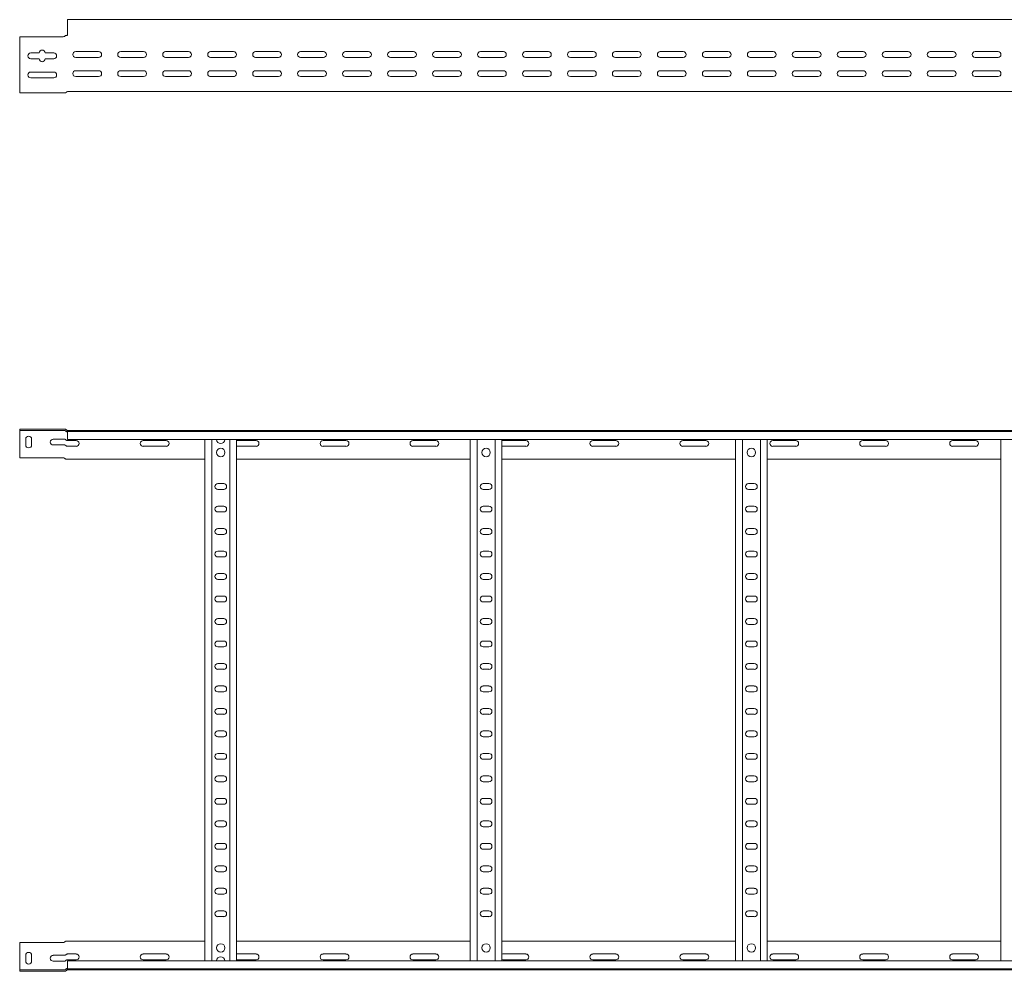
# Model space of a CAD drawing. Header units: millimetres. Extents: x -842 to 7135, y -6681 to -289.
# Tile 3 of 20: x 1135 to 2229, y -6681 to -5623. Entities that reach past the tile are written whole.
import ezdxf

# ---------------------------------------------------------------- set-up
doc = ezdxf.new("R2010")
doc.units = ezdxf.units.MM

msp = doc.modelspace()

# ---------------------------------------------------------------- linework, layer by layer
at = {"color": 7, "linetype": 'Continuous', "lineweight": 15}
for p, q in [((7134.7, -5623), (1187.7, -5623)), ((1187.7, -5623), (1187.7, -5630.5)), ((1187.7, -5630.5), (1187.7, -5635.8)), ((1187.7, -5635.8), (1187.7, -5636.2)), ((1187.7, -5636.2), (1187.7, -5640)), ((1182.9, -5642), (1134.7, -5642)), ((1134.7, -5642), (1134.7, -5700)), ((1184.4, -5641.7), (1184.9, -5641.2)), ((1186.6, -5640.5), (1187.7, -5640.5)), ((1186.6, -5640.5), (1186.6, -5640.5)), ((1197, -5658.5), (1222.5, -5658.5)), ((1247, -5658.5), (1272.5, -5658.5)), ((1297, -5658.5), (1322.5, -5658.5)), ((1347, -5658.5), (1372.5, -5658.5)), ((1397, -5658.5), (1422.5, -5658.5)), ((1447, -5658.5), (1472.5, -5658.5)), ((1497, -5658.5), (1522.5, -5658.5)), ((1547, -5658.5), (1572.5, -5658.5)), ((1597, -5658.5), (1622.5, -5658.5)), ((1647, -5658.5), (1672.5, -5658.5)), ((1697, -5658.5), (1722.5, -5658.5)), ((1747, -5658.5), (1772.5, -5658.5)), ((1797, -5658.5), (1822.5, -5658.5)), ((1847, -5658.5), (1872.5, -5658.5)), ((1897, -5658.5), (1922.5, -5658.5)), ((1947, -5658.5), (1972.5, -5658.5)), ((1997, -5658.5), (2022.5, -5658.5)), ((2047, -5658.5), (2072.5, -5658.5)), ((2097, -5658.5), (2122.5, -5658.5)), ((2147, -5658.5), (2172.5, -5658.5)), ((2197, -5658.5), (2222.5, -5658.5)), ((1147, -5660), (1156.5, -5660)), ((1156.5, -5666.5), (1147, -5666.5)), ((1163, -5660), (1172.5, -5660)), ((1172.5, -5666.5), (1163, -5666.5)), ((1222.5, -5665), (1197, -5665)), ((1272.5, -5665), (1247, -5665)), ((1322.5, -5665), (1297, -5665)), ((1372.5, -5665), (1347, -5665)), ((1422.5, -5665), (1397, -5665)), ((1472.5, -5665), (1447, -5665)), ((1522.5, -5665), (1497, -5665)), ((1572.5, -5665), (1547, -5665)), ((1622.5, -5665), (1597, -5665)), ((1672.5, -5665), (1647, -5665)), ((1722.5, -5665), (1697, -5665)), ((1772.5, -5665), (1747, -5665)), ((1822.5, -5665), (1797, -5665)), ((1872.5, -5665), (1847, -5665)), ((1922.5, -5665), (1897, -5665)), ((1972.5, -5665), (1947, -5665)), ((2022.5, -5665), (1997, -5665)), ((2072.5, -5665), (2047, -5665)), ((2122.5, -5665), (2097, -5665)), ((2172.5, -5665), (2147, -5665)), ((2222.5, -5665), (2197, -5665)), ((1147, -5681.3), (1172.5, -5681.3)), ((1197, -5679.8), (1222.5, -5679.8)), ((1247, -5679.8), (1272.5, -5679.8)), ((1297, -5679.8), (1322.5, -5679.8)), ((1347, -5679.8), (1372.5, -5679.8)), ((1397, -5679.8), (1422.5, -5679.8)), ((1447, -5679.8), (1472.5, -5679.8)), ((1497, -5679.8), (1522.5, -5679.8)), ((1547, -5679.8), (1572.5, -5679.8)), ((1597, -5679.8), (1622.5, -5679.8)), ((1647, -5679.8), (1672.5, -5679.8)), ((1697, -5679.8), (1722.5, -5679.8)), ((1747, -5679.8), (1772.5, -5679.8)), ((1797, -5679.8), (1822.5, -5679.8)), ((1847, -5679.8), (1872.5, -5679.8)), ((1897, -5679.8), (1922.5, -5679.8)), ((1947, -5679.8), (1972.5, -5679.8)), ((1997, -5679.8), (2022.5, -5679.8)), ((2047, -5679.8), (2072.5, -5679.8)), ((2097, -5679.8), (2122.5, -5679.8)), ((2147, -5679.8), (2172.5, -5679.8)), ((2197, -5679.8), (2222.5, -5679.8)), ((1172.5, -5687.8), (1147, -5687.8)), ((1222.5, -5686.3), (1197, -5686.3)), ((1272.5, -5686.3), (1247, -5686.3)), ((1322.5, -5686.3), (1297, -5686.3)), ((1345.9, -5686.1), (1346.4, -5686.1)), ((1372.5, -5686.3), (1347, -5686.3)), ((1370, -5686.1), (1373.6, -5686.1)), ((1422.5, -5686.3), (1397, -5686.3)), ((1472.5, -5686.3), (1447, -5686.3)), ((1522.5, -5686.3), (1497, -5686.3)), ((1572.5, -5686.3), (1547, -5686.3)), ((1622.5, -5686.3), (1597, -5686.3)), ((1672.5, -5686.3), (1647, -5686.3)), ((1665, -5686.1), (1668.9, -5686.1)), ((1722.5, -5686.3), (1697, -5686.3)), ((1772.5, -5686.3), (1747, -5686.3)), ((1822.5, -5686.3), (1797, -5686.3)), ((1872.5, -5686.3), (1847, -5686.3)), ((1922.5, -5686.3), (1897, -5686.3)), ((1972.5, -5686.3), (1947, -5686.3)), ((1960, -5686.1), (1963.9, -5686.1)), ((2022.5, -5686.3), (1997, -5686.3)), ((2072.5, -5686.3), (2047, -5686.3)), ((2122.5, -5686.3), (2097, -5686.3)), ((2172.5, -5686.3), (2147, -5686.3)), ((2222.5, -5686.3), (2197, -5686.3)), ((1134.7, -5700), (1134.7, -5704.5)), ((1187.7, -5703), (1355.3, -5703)), ((1355.3, -5703), (1361.1, -5703)), ((1361.1, -5703), (2240.3, -5703)), ((1134.7, -5704.5), (1184.4, -5704.5)), ((1134.7, -6078.2), (1134.7, -6079.7)), ((1182.9, -6078.2), (1134.7, -6078.2)), ((1134.7, -6079.7), (1182.9, -6079.7)), ((1134.7, -6082.7), (1134.7, -6079.7)), ((1134.7, -6110.2), (1134.7, -6082.7)), ((1182.9, -6078.2), (1184.4, -6078.2)), ((1184.4, -6079.7), (1182.9, -6079.7)), ((1184.4, -6078.2), (1184.9, -6078.2)), ((1184.9, -6079.8), (1184.4, -6079.7)), ((1186.6, -6079.2), (1186.6, -6079.2)), ((1187.2, -6079.7), (1187.6, -6079.7)), ((1187.6, -6079.7), (7134.7, -6079.7)), ((1187.7, -6080.8), (1187.7, -6079.7)), ((7134.7, -6080.8), (1187.7, -6080.8)), ((1187.7, -6089.9), (1187.7, -6080.8)), ((1141.5, -6089.4), (1141.5, -6095.9)), ((1148, -6095.9), (1148, -6089.4)), ((1172, -6089.4), (1184.4, -6089.4)), ((1184.4, -6095.9), (1172, -6095.9)), ((1187.7, -6089.9), (7134.7, -6089.9)), ((1197.5, -6090.9), (1187.7, -6090.9)), ((1187.7, -6097.4), (1197.5, -6097.4)), ((1297.5, -6090.9), (1272, -6090.9)), ((1272, -6097.4), (1297.5, -6097.4)), ((1340.7, -6669.5), (1340.7, -6089.9)), ((1348.2, -6669.5), (1348.2, -6089.9)), ((1368.2, -6669.5), (1368.2, -6089.9)), ((1375.7, -6669.5), (1375.7, -6089.9)), ((1397.5, -6090.9), (1375.7, -6090.9)), ((1375.7, -6097.4), (1397.5, -6097.4)), ((1497.5, -6090.9), (1472, -6090.9)), ((1472, -6097.4), (1497.5, -6097.4)), ((1597.5, -6090.9), (1572, -6090.9)), ((1572, -6097.4), (1597.5, -6097.4)), ((1635.7, -6669.5), (1635.7, -6089.9)), ((1643.2, -6669.5), (1643.2, -6089.9)), ((1663.2, -6669.5), (1663.2, -6089.9)), ((1670.7, -6669.5), (1670.7, -6089.9)), ((1697.5, -6090.9), (1672, -6090.9)), ((1672, -6097.4), (1697.5, -6097.4)), ((1797.5, -6090.9), (1772, -6090.9)), ((1772, -6097.4), (1797.5, -6097.4)), ((1897.5, -6090.9), (1872, -6090.9)), ((1872, -6097.4), (1897.5, -6097.4)), ((1930.7, -6669.5), (1930.7, -6089.9)), ((1938.2, -6669.5), (1938.2, -6089.9)), ((1958.2, -6669.5), (1958.2, -6089.9)), ((1965.7, -6669.5), (1965.7, -6089.9)), ((1997.5, -6090.9), (1972, -6090.9)), ((1972, -6097.4), (1997.5, -6097.4)), ((2097.5, -6090.9), (2072, -6090.9)), ((2072, -6097.4), (2097.5, -6097.4)), ((2197.5, -6090.9), (2172, -6090.9)), ((2172, -6097.4), (2197.5, -6097.4)), ((2225.7, -6669.5), (2225.7, -6089.9)), ((1182.9, -6110.2), (1134.7, -6110.2)), ((1184.4, -6110.6), (1184.9, -6111)), ((1187.7, -6111.7), (1186.6, -6111.7)), ((1187.7, -6111.7), (1340.7, -6111.7)), ((1375.7, -6111.7), (1635.7, -6111.7)), ((1670.7, -6111.7), (1930.7, -6111.7)), ((1965.7, -6111.7), (2225.7, -6111.7)), ((1361.5, -6138.9), (1355, -6138.9)), ((1656.5, -6138.9), (1650, -6138.9)), ((1951.5, -6138.9), (1945, -6138.9)), ((1355, -6145.4), (1361.5, -6145.4)), ((1650, -6145.4), (1656.5, -6145.4)), ((1945, -6145.4), (1951.5, -6145.4)), ((1361.5, -6163.9), (1355, -6163.9)), ((1355, -6170.4), (1361.5, -6170.4)), ((1656.5, -6163.9), (1650, -6163.9)), ((1650, -6170.4), (1656.5, -6170.4)), ((1951.5, -6163.9), (1945, -6163.9)), ((1945, -6170.4), (1951.5, -6170.4)), ((1361.5, -6188.9), (1355, -6188.9)), ((1355, -6195.4), (1361.5, -6195.4)), ((1656.5, -6188.9), (1650, -6188.9)), ((1650, -6195.4), (1656.5, -6195.4)), ((1951.5, -6188.9), (1945, -6188.9)), ((1945, -6195.4), (1951.5, -6195.4)), ((1361.5, -6213.9), (1355, -6213.9)), ((1656.5, -6213.9), (1650, -6213.9)), ((1951.5, -6213.9), (1945, -6213.9)), ((1355, -6220.4), (1361.5, -6220.4)), ((1650, -6220.4), (1656.5, -6220.4)), ((1945, -6220.4), (1951.5, -6220.4)), ((1361.5, -6238.9), (1355, -6238.9)), ((1656.5, -6238.9), (1650, -6238.9)), ((1951.5, -6238.9), (1945, -6238.9)), ((1355, -6245.4), (1361.5, -6245.4)), ((1650, -6245.4), (1656.5, -6245.4)), ((1945, -6245.4), (1951.5, -6245.4)), ((1361.5, -6263.9), (1355, -6263.9)), ((1355, -6270.4), (1361.5, -6270.4)), ((1656.5, -6263.9), (1650, -6263.9)), ((1650, -6270.4), (1656.5, -6270.4)), ((1951.5, -6263.9), (1945, -6263.9)), ((1945, -6270.4), (1951.5, -6270.4)), ((1361.5, -6288.9), (1355, -6288.9)), ((1656.5, -6288.9), (1650, -6288.9)), ((1951.5, -6288.9), (1945, -6288.9)), ((1355, -6295.4), (1361.5, -6295.4)), ((1650, -6295.4), (1656.5, -6295.4)), ((1945, -6295.4), (1951.5, -6295.4)), ((1361.5, -6313.9), (1355, -6313.9)), ((1656.5, -6313.9), (1650, -6313.9)), ((1951.5, -6313.9), (1945, -6313.9)), ((1355, -6320.4), (1361.5, -6320.4)), ((1650, -6320.4), (1656.5, -6320.4)), ((1945, -6320.4), (1951.5, -6320.4)), ((1361.5, -6338.9), (1355, -6338.9)), ((1355, -6345.4), (1361.5, -6345.4)), ((1656.5, -6338.9), (1650, -6338.9)), ((1650, -6345.4), (1656.5, -6345.4)), ((1951.5, -6338.9), (1945, -6338.9)), ((1945, -6345.4), (1951.5, -6345.4)), ((1361.5, -6363.9), (1355, -6363.9)), ((1355, -6370.4), (1361.5, -6370.4)), ((1656.5, -6363.9), (1650, -6363.9)), ((1650, -6370.4), (1656.5, -6370.4)), ((1951.5, -6363.9), (1945, -6363.9)), ((1945, -6370.4), (1951.5, -6370.4)), ((1361.5, -6388.9), (1355, -6388.9)), ((1656.5, -6388.9), (1650, -6388.9)), ((1951.5, -6388.9), (1945, -6388.9)), ((1355, -6395.4), (1361.5, -6395.4)), ((1650, -6395.4), (1656.5, -6395.4)), ((1945, -6395.4), (1951.5, -6395.4)), ((1361.5, -6413.9), (1355, -6413.9)), ((1656.5, -6413.9), (1650, -6413.9)), ((1951.5, -6413.9), (1945, -6413.9)), ((1355, -6420.4), (1361.5, -6420.4)), ((1650, -6420.4), (1656.5, -6420.4)), ((1945, -6420.4), (1951.5, -6420.4)), ((1361.5, -6438.9), (1355, -6438.9)), ((1355, -6445.4), (1361.5, -6445.4)), ((1656.5, -6438.9), (1650, -6438.9)), ((1650, -6445.4), (1656.5, -6445.4)), ((1951.5, -6438.9), (1945, -6438.9)), ((1945, -6445.4), (1951.5, -6445.4)), ((1361.5, -6463.9), (1355, -6463.9)), ((1656.5, -6463.9), (1650, -6463.9)), ((1951.5, -6463.9), (1945, -6463.9)), ((1355, -6470.4), (1361.5, -6470.4)), ((1650, -6470.4), (1656.5, -6470.4)), ((1945, -6470.4), (1951.5, -6470.4)), ((1361.5, -6488.9), (1355, -6488.9)), ((1656.5, -6488.9), (1650, -6488.9)), ((1951.5, -6488.9), (1945, -6488.9)), ((1355, -6495.4), (1361.5, -6495.4)), ((1650, -6495.4), (1656.5, -6495.4)), ((1945, -6495.4), (1951.5, -6495.4)), ((1361.5, -6513.9), (1355, -6513.9)), ((1355, -6520.4), (1361.5, -6520.4)), ((1656.5, -6513.9), (1650, -6513.9)), ((1650, -6520.4), (1656.5, -6520.4)), ((1951.5, -6513.9), (1945, -6513.9)), ((1945, -6520.4), (1951.5, -6520.4)), ((1361.5, -6538.9), (1355, -6538.9)), ((1355, -6545.4), (1361.5, -6545.4)), ((1656.5, -6538.9), (1650, -6538.9)), ((1650, -6545.4), (1656.5, -6545.4)), ((1951.5, -6538.9), (1945, -6538.9)), ((1945, -6545.4), (1951.5, -6545.4)), ((1361.5, -6563.9), (1355, -6563.9)), ((1656.5, -6563.9), (1650, -6563.9)), ((1951.5, -6563.9), (1945, -6563.9)), ((1355, -6570.4), (1361.5, -6570.4)), ((1650, -6570.4), (1656.5, -6570.4)), ((1945, -6570.4), (1951.5, -6570.4)), ((1361.5, -6588.9), (1355, -6588.9)), ((1656.5, -6588.9), (1650, -6588.9)), ((1951.5, -6588.9), (1945, -6588.9)), ((1355, -6595.4), (1361.5, -6595.4)), ((1650, -6595.4), (1656.5, -6595.4)), ((1945, -6595.4), (1951.5, -6595.4)), ((1361.5, -6613.9), (1355, -6613.9)), ((1355, -6620.4), (1361.5, -6620.4)), ((1656.5, -6613.9), (1650, -6613.9)), ((1650, -6620.4), (1656.5, -6620.4)), ((1951.5, -6613.9), (1945, -6613.9)), ((1945, -6620.4), (1951.5, -6620.4)), ((1182.9, -6649.2), (1134.7, -6649.2)), ((1134.7, -6649.2), (1134.7, -6676.7)), ((1184.4, -6648.8), (1184.9, -6648.4)), ((1187.7, -6647.7), (1186.6, -6647.7)), ((1187.7, -6647.7), (1340.7, -6647.7)), ((1375.7, -6647.7), (1635.7, -6647.7)), ((1670.7, -6647.7), (1930.7, -6647.7)), ((1965.7, -6647.7), (2225.7, -6647.7)), ((1141.5, -6669.9), (1141.5, -6663.4)), ((1148, -6663.4), (1148, -6669.9)), ((1184.4, -6663.4), (1172, -6663.4)), ((1187.7, -6661.9), (1197.5, -6661.9)), ((1272, -6661.9), (1297.5, -6661.9)), ((1375.7, -6661.9), (1397.5, -6661.9)), ((1472, -6661.9), (1497.5, -6661.9)), ((1572, -6661.9), (1597.5, -6661.9)), ((1672, -6661.9), (1697.5, -6661.9)), ((1772, -6661.9), (1797.5, -6661.9)), ((1872, -6661.9), (1897.5, -6661.9)), ((1972, -6661.9), (1997.5, -6661.9)), ((2072, -6661.9), (2097.5, -6661.9)), ((2172, -6661.9), (2197.5, -6661.9)), ((1134.7, -6676.7), (1134.7, -6679.7)), ((1172, -6669.9), (1184.4, -6669.9)), ((1197.5, -6668.4), (1187.7, -6668.4)), ((7134.7, -6669.5), (1187.7, -6669.5)), ((1187.7, -6669.5), (1187.7, -6678.6)), ((1297.5, -6668.4), (1272, -6668.4)), ((1397.5, -6668.4), (1375.7, -6668.4)), ((1497.5, -6668.4), (1472, -6668.4)), ((1597.5, -6668.4), (1572, -6668.4)), ((1697.5, -6668.4), (1672, -6668.4)), ((1797.5, -6668.4), (1772, -6668.4)), ((1897.5, -6668.4), (1872, -6668.4)), ((1997.5, -6668.4), (1972, -6668.4)), ((2097.5, -6668.4), (2072, -6668.4)), ((2197.5, -6668.4), (2172, -6668.4)), ((1134.7, -6681.2), (1134.7, -6679.7)), ((1134.7, -6679.7), (1182.9, -6679.7)), ((1182.9, -6681.2), (1134.7, -6681.2)), ((1184.4, -6679.7), (1182.9, -6679.7)), ((1182.9, -6681.2), (1184.4, -6681.2)), ((1184.9, -6679.6), (1184.4, -6679.7)), ((1184.4, -6681.2), (1184.9, -6681.1)), ((1186.6, -6680.2), (1186.6, -6680.1)), ((1187.2, -6679.7), (1187.6, -6679.7)), ((1187.6, -6679.7), (7134.7, -6679.7)), ((1187.7, -6678.6), (7134.7, -6678.6)), ((1187.7, -6678.6), (1187.7, -6679.7))]:
    msp.add_line(p, q, dxfattribs=at)
at = {"color": 7, "linetype": 'Continuous', "lineweight": 15, "flags": 128}
for points in [[(1672, -6090.9), (1670.8, -6091.1), (1670.7, -6091.2)], [(1670.7, -6097.2), (1670.8, -6097.2), (1672, -6097.4)], [(1670.7, -6662.2), (1670.8, -6662.1), (1672, -6661.9)], [(1672, -6668.4), (1670.8, -6668.2), (1670.7, -6668.2)]]:
    msp.add_lwpolyline(points, dxfattribs=at)
at = {"color": 7, "linetype": 'Continuous', "lineweight": 15}
for centre in [(1358.2, -6104.2), (1653.2, -6104.2), (1948.2, -6104.2), (1358.2, -6655.2), (1653.2, -6655.2), (1948.2, -6655.2)]:
    msp.add_circle(centre, 4.75, dxfattribs=at)
for centre, radius, start, end in [((1182.9, -5639), 3, 270, 299.6396), ((1187.2, -5640), 0.5, 270, 328.6677), ((1159.7, -5660), 3.25, 0, 180), ((1197, -5661.8), 3.25, 90, 270), ((1222.5, -5661.8), 3.25, 270, 90), ((1247, -5661.8), 3.25, 90, 270), ((1272.5, -5661.8), 3.25, 270, 90), ((1297, -5661.8), 3.25, 90, 270), ((1322.5, -5661.8), 3.25, 270, 90), ((1347, -5661.8), 3.25, 90, 270), ((1372.5, -5661.8), 3.25, 270, 90), ((1397, -5661.8), 3.25, 90, 270), ((1422.5, -5661.8), 3.25, 270, 90), ((1447, -5661.8), 3.25, 90, 270), ((1472.5, -5661.8), 3.25, 270, 90), ((1497, -5661.8), 3.25, 90, 270), ((1522.5, -5661.8), 3.25, 270, 90), ((1547, -5661.8), 3.25, 90, 270), ((1572.5, -5661.8), 3.25, 270, 90), ((1597, -5661.8), 3.25, 90, 270), ((1622.5, -5661.8), 3.25, 270, 90), ((1647, -5661.8), 3.25, 90, 270), ((1672.5, -5661.8), 3.25, 270, 90), ((1697, -5661.8), 3.25, 90, 270), ((1722.5, -5661.8), 3.25, 270, 90), ((1747, -5661.8), 3.25, 90, 270), ((1772.5, -5661.8), 3.25, 270, 90), ((1797, -5661.8), 3.25, 90, 270), ((1822.5, -5661.8), 3.25, 270, 90), ((1847, -5661.8), 3.25, 90, 270), ((1872.5, -5661.8), 3.25, 270, 90), ((1897, -5661.8), 3.25, 90, 270), ((1922.5, -5661.8), 3.25, 270, 90), ((1947, -5661.8), 3.25, 90, 270), ((1972.5, -5661.8), 3.25, 270, 90), ((1997, -5661.8), 3.25, 90, 270), ((2022.5, -5661.8), 3.25, 270, 90), ((2047, -5661.8), 3.25, 90, 270), ((2072.5, -5661.8), 3.25, 270, 90), ((2097, -5661.8), 3.25, 90, 270), ((2122.5, -5661.8), 3.25, 270, 90), ((2147, -5661.8), 3.25, 90, 270), ((2172.5, -5661.8), 3.25, 270, 90), ((2197, -5661.8), 3.25, 90, 270), ((2222.5, -5661.8), 3.25, 270, 90), ((1147, -5663.3), 3.25, 90, 270), ((1159.7, -5666.5), 3.25, 180, 0), ((1172.5, -5663.3), 3.25, 270, 90), ((1147, -5684.5), 3.25, 90, 270), ((1172.5, -5684.5), 3.25, 270, 90), ((1197, -5683), 3.25, 90, 270), ((1222.5, -5683), 3.25, 270, 90), ((1247, -5683), 3.25, 90, 270), ((1272.5, -5683), 3.25, 270, 90), ((1297, -5683), 3.25, 90, 270), ((1322.5, -5683), 3.25, 270, 90), ((1347, -5683), 3.25, 90, 270), ((1372.5, -5683), 3.25, 270, 90), ((1397, -5683), 3.25, 90, 270), ((1422.5, -5683), 3.25, 270, 90), ((1447, -5683), 3.25, 90, 270), ((1472.5, -5683), 3.25, 270, 90), ((1497, -5683), 3.25, 90, 270), ((1522.5, -5683), 3.25, 270, 90), ((1547, -5683), 3.25, 90, 270), ((1572.5, -5683), 3.25, 270, 90), ((1597, -5683), 3.25, 90, 270), ((1622.5, -5683), 3.25, 270, 90), ((1647, -5683), 3.25, 90, 270), ((1672.5, -5683), 3.25, 270, 90), ((1697, -5683), 3.25, 90, 270), ((1722.5, -5683), 3.25, 270, 90), ((1747, -5683), 3.25, 90, 270), ((1772.5, -5683), 3.25, 270, 90), ((1797, -5683), 3.25, 90, 270), ((1822.5, -5683), 3.25, 270, 90), ((1847, -5683), 3.25, 90, 270), ((1872.5, -5683), 3.25, 270, 90), ((1897, -5683), 3.25, 90, 270), ((1922.5, -5683), 3.25, 270, 90), ((1947, -5683), 3.25, 90, 270), ((1972.5, -5683), 3.25, 270, 90), ((1997, -5683), 3.25, 90, 270), ((2022.5, -5683), 3.25, 270, 90), ((2047, -5683), 3.25, 90, 270), ((2072.5, -5683), 3.25, 270, 90), ((2097, -5683), 3.25, 90, 270), ((2122.5, -5683), 3.25, 270, 90), ((2147, -5683), 3.25, 90, 270), ((2172.5, -5683), 3.25, 270, 90), ((2197, -5683), 3.25, 90, 270), ((2222.5, -5683), 3.25, 270, 90), ((1346.4, -5687.9), 1.8, 63.4372, 90), ((1370, -5687.9), 1.8, 90, 116.5628), ((1665, -5687.9), 1.8, 90, 116.5628), ((1668.9, -5687.9), 1.8, 63.4372, 90), ((1960, -5687.9), 1.8, 90, 116.5628), ((1963.9, -5687.9), 1.8, 63.4372, 90), ((1184.4, -5701.5), 3, 270, 318.1897), ((1187.7, -5704.5), 1.5, 90, 138.1897), ((1144.7, -6089.4), 3.25, 0, 180), ((1187.7, -6078.2), 1.5, 224.8835, 270), ((1187.7, -6078.2), 3, 249.2512, 260.4059), ((1144.7, -6095.9), 3.25, 180, 0), ((1172, -6092.7), 3.25, 90, 270), ((1197.5, -6094.2), 3.25, 270, 90), ((1272, -6094.2), 3.25, 90, 270), ((1297.5, -6094.2), 3.25, 270, 90), ((1358.2, -6089.6), 4.75, 183.9233, 356.0767), ((1397.5, -6094.2), 3.25, 270, 90), ((1472, -6094.2), 3.25, 90, 270), ((1497.5, -6094.2), 3.25, 270, 90), ((1572, -6094.2), 3.25, 90, 270), ((1597.5, -6094.2), 3.25, 270, 90), ((1697.5, -6094.2), 3.25, 270, 90), ((1772, -6094.2), 3.25, 90, 270), ((1797.5, -6094.2), 3.25, 270, 90), ((1872, -6094.2), 3.25, 90, 270), ((1897.5, -6094.2), 3.25, 270, 90), ((1972, -6094.2), 3.25, 90, 270), ((1997.5, -6094.2), 3.25, 270, 90), ((2072, -6094.2), 3.25, 90, 270), ((2097.5, -6094.2), 3.25, 270, 90), ((2172, -6094.2), 3.25, 90, 270), ((2197.5, -6094.2), 3.25, 270, 90), ((1182.9, -6113.2), 3, 60.3604, 90), ((1355, -6142.2), 3.25, 90, 270), ((1361.5, -6142.2), 3.25, 270, 90), ((1650, -6142.2), 3.25, 90, 270), ((1656.5, -6142.2), 3.25, 270, 90), ((1945, -6142.2), 3.25, 90, 270), ((1951.5, -6142.2), 3.25, 270, 90), ((1355, -6167.2), 3.25, 90, 270), ((1361.5, -6167.2), 3.25, 270, 90), ((1650, -6167.2), 3.25, 90, 270), ((1656.5, -6167.2), 3.25, 270, 90), ((1945, -6167.2), 3.25, 90, 270), ((1951.5, -6167.2), 3.25, 270, 90), ((1355, -6192.2), 3.25, 90, 270), ((1361.5, -6192.2), 3.25, 270, 90), ((1650, -6192.2), 3.25, 90, 270), ((1656.5, -6192.2), 3.25, 270, 90), ((1945, -6192.2), 3.25, 90, 270), ((1951.5, -6192.2), 3.25, 270, 90), ((1355, -6217.2), 3.25, 90, 270), ((1361.5, -6217.2), 3.25, 270, 90), ((1650, -6217.2), 3.25, 90, 270), ((1656.5, -6217.2), 3.25, 270, 90), ((1945, -6217.2), 3.25, 90, 270), ((1951.5, -6217.2), 3.25, 270, 90), ((1355, -6242.2), 3.25, 90, 270), ((1361.5, -6242.2), 3.25, 270, 90), ((1650, -6242.2), 3.25, 90, 270), ((1656.5, -6242.2), 3.25, 270, 90), ((1945, -6242.2), 3.25, 90, 270), ((1951.5, -6242.2), 3.25, 270, 90), ((1355, -6267.2), 3.25, 90, 270), ((1361.5, -6267.2), 3.25, 270, 90), ((1650, -6267.2), 3.25, 90, 270), ((1656.5, -6267.2), 3.25, 270, 90), ((1945, -6267.2), 3.25, 90, 270), ((1951.5, -6267.2), 3.25, 270, 90), ((1355, -6292.2), 3.25, 90, 270), ((1361.5, -6292.2), 3.25, 270, 90), ((1650, -6292.2), 3.25, 90, 270), ((1656.5, -6292.2), 3.25, 270, 90), ((1945, -6292.2), 3.25, 90, 270), ((1951.5, -6292.2), 3.25, 270, 90), ((1355, -6317.2), 3.25, 90, 270), ((1361.5, -6317.2), 3.25, 270, 90), ((1650, -6317.2), 3.25, 90, 270), ((1656.5, -6317.2), 3.25, 270, 90), ((1945, -6317.2), 3.25, 90, 270), ((1951.5, -6317.2), 3.25, 270, 90), ((1355, -6342.2), 3.25, 90, 270), ((1361.5, -6342.2), 3.25, 270, 90), ((1650, -6342.2), 3.25, 90, 270), ((1656.5, -6342.2), 3.25, 270, 90), ((1945, -6342.2), 3.25, 90, 270), ((1951.5, -6342.2), 3.25, 270, 90), ((1355, -6367.2), 3.25, 90, 270), ((1361.5, -6367.2), 3.25, 270, 90), ((1650, -6367.2), 3.25, 90, 270), ((1656.5, -6367.2), 3.25, 270, 90), ((1945, -6367.2), 3.25, 90, 270), ((1951.5, -6367.2), 3.25, 270, 90), ((1355, -6392.2), 3.25, 90, 270), ((1361.5, -6392.2), 3.25, 270, 90), ((1650, -6392.2), 3.25, 90, 270), ((1656.5, -6392.2), 3.25, 270, 90), ((1945, -6392.2), 3.25, 90, 270), ((1951.5, -6392.2), 3.25, 270, 90), ((1355, -6417.2), 3.25, 90, 270), ((1361.5, -6417.2), 3.25, 270, 90), ((1650, -6417.2), 3.25, 90, 270), ((1656.5, -6417.2), 3.25, 270, 90), ((1945, -6417.2), 3.25, 90, 270), ((1951.5, -6417.2), 3.25, 270, 90), ((1355, -6442.2), 3.25, 90, 270), ((1361.5, -6442.2), 3.25, 270, 90), ((1650, -6442.2), 3.25, 90, 270), ((1656.5, -6442.2), 3.25, 270, 90), ((1945, -6442.2), 3.25, 90, 270), ((1951.5, -6442.2), 3.25, 270, 90), ((1355, -6467.2), 3.25, 90, 270), ((1361.5, -6467.2), 3.25, 270, 90), ((1650, -6467.2), 3.25, 90, 270), ((1656.5, -6467.2), 3.25, 270, 90), ((1945, -6467.2), 3.25, 90, 270), ((1951.5, -6467.2), 3.25, 270, 90), ((1355, -6492.2), 3.25, 90, 270), ((1361.5, -6492.2), 3.25, 270, 90), ((1650, -6492.2), 3.25, 90, 270), ((1656.5, -6492.2), 3.25, 270, 90), ((1945, -6492.2), 3.25, 90, 270), ((1951.5, -6492.2), 3.25, 270, 90), ((1355, -6517.2), 3.25, 90, 270), ((1361.5, -6517.2), 3.25, 270, 90), ((1650, -6517.2), 3.25, 90, 270), ((1656.5, -6517.2), 3.25, 270, 90), ((1945, -6517.2), 3.25, 90, 270), ((1951.5, -6517.2), 3.25, 270, 90), ((1355, -6542.2), 3.25, 90, 270), ((1361.5, -6542.2), 3.25, 270, 90), ((1650, -6542.2), 3.25, 90, 270), ((1656.5, -6542.2), 3.25, 270, 90), ((1945, -6542.2), 3.25, 90, 270), ((1951.5, -6542.2), 3.25, 270, 90), ((1355, -6567.2), 3.25, 90, 270), ((1361.5, -6567.2), 3.25, 270, 90), ((1650, -6567.2), 3.25, 90, 270), ((1656.5, -6567.2), 3.25, 270, 90), ((1945, -6567.2), 3.25, 90, 270), ((1951.5, -6567.2), 3.25, 270, 90), ((1355, -6592.2), 3.25, 90, 270), ((1361.5, -6592.2), 3.25, 270, 90), ((1650, -6592.2), 3.25, 90, 270), ((1656.5, -6592.2), 3.25, 270, 90), ((1945, -6592.2), 3.25, 90, 270), ((1951.5, -6592.2), 3.25, 270, 90), ((1355, -6617.2), 3.25, 90, 270), ((1361.5, -6617.2), 3.25, 270, 90), ((1650, -6617.2), 3.25, 90, 270), ((1656.5, -6617.2), 3.25, 270, 90), ((1945, -6617.2), 3.25, 90, 270), ((1951.5, -6617.2), 3.25, 270, 90), ((1182.9, -6646.2), 3, 270, 299.6396), ((1144.7, -6663.4), 3.25, 0, 180), ((1172, -6666.7), 3.25, 90, 270), ((1197.5, -6665.2), 3.25, 270, 90), ((1272, -6665.2), 3.25, 90, 270), ((1297.5, -6665.2), 3.25, 270, 90), ((1358.2, -6669.8), 4.75, 3.9233, 176.0767), ((1397.5, -6665.2), 3.25, 270, 90), ((1472, -6665.2), 3.25, 90, 270), ((1497.5, -6665.2), 3.25, 270, 90), ((1572, -6665.2), 3.25, 90, 270), ((1597.5, -6665.2), 3.25, 270, 90), ((1697.5, -6665.2), 3.25, 270, 90), ((1772, -6665.2), 3.25, 90, 270), ((1797.5, -6665.2), 3.25, 270, 90), ((1872, -6665.2), 3.25, 90, 270), ((1897.5, -6665.2), 3.25, 270, 90), ((1972, -6665.2), 3.25, 90, 270), ((1997.5, -6665.2), 3.25, 270, 90), ((2072, -6665.2), 3.25, 90, 270), ((2097.5, -6665.2), 3.25, 270, 90), ((2172, -6665.2), 3.25, 90, 270), ((2197.5, -6665.2), 3.25, 270, 90), ((1144.7, -6669.9), 3.25, 180, 0), ((1187.7, -6681.2), 3, 99.5941, 110.7488), ((1187.7, -6681.2), 1.5, 90, 135.1165)]:
    msp.add_arc(centre, radius, start, end, dxfattribs=at)
for points, knots in [([(1184.9, -5641.2), (1185.1, -5641.1), (1185.4, -5640.8), (1186, -5640.6), (1186.4, -5640.6), (1186.6, -5640.5), (1186.6, -5640.5)], [0, 0, 0, 0, 0.266525, 0.610753, 0.942081, 1, 1, 1, 1]), ([(1187.6, -5640.3), (1187.7, -5640.3), (1187.7, -5640.2), (1187.7, -5640.1), (1187.7, -5640)], [0, 0, 0, 0, 0.614557, 1, 1, 1, 1]), ([(1184.9, -6078.2), (1185.1, -6078.3), (1185.4, -6078.3), (1186, -6078.6), (1186.4, -6079), (1186.6, -6079.2), (1186.6, -6079.2)], [0, 0, 0, 0, 0.266525, 0.61074, 0.942067, 1, 1, 1, 1]), ([(1185.5, -6080.2), (1185.4, -6080.1), (1185.2, -6079.9), (1185, -6079.8), (1184.9, -6079.8)], [0, 0, 0, 0, 0.627709, 1, 1, 1, 1]), ([(1186.6, -6081), (1186.4, -6080.9), (1185.9, -6080.7), (1185.6, -6080.3), (1185.5, -6080.2)], [0, 0, 0, 0, 0.578828, 1, 1, 1, 1]), ([(1187.7, -6081.2), (1187.7, -6081.2), (1187.7, -6081.2), (1187.6, -6081.2), (1187.5, -6081.2), (1187.3, -6081.2), (1187.2, -6081.1), (1187.2, -6081.1)], [0, 0, 0, 0, 0.2140554, 0.4279569, 0.6416616, 0.8545871, 1, 1, 1, 1]), ([(1187.6, -6079.7), (1187.7, -6079.7), (1187.7, -6079.7), (1187.7, -6079.7), (1187.7, -6079.7)], [0, 0, 0, 0, 0.6145583, 1, 1, 1, 1]), ([(1184.4, -6089.4), (1184.5, -6089.4), (1184.8, -6089.5), (1185.2, -6089.6), (1185.4, -6089.7), (1185.5, -6089.7)], [0, 0, 0, 0, 0.346458, 0.69157, 1, 1, 1, 1]), ([(1185.5, -6096.2), (1185.3, -6096.2), (1185.1, -6096), (1184.7, -6095.9), (1184.4, -6095.9), (1184.4, -6095.9)], [0, 0, 0, 0, 0.406493, 0.815159, 1, 1, 1, 1]), ([(1185.5, -6089.7), (1185.6, -6089.8), (1185.8, -6089.9), (1186, -6090.1), (1186, -6090.2)], [0, 0, 0, 0, 0.7718119, 1, 1, 1, 1]), ([(1186, -6096.7), (1185.9, -6096.5), (1185.7, -6096.4), (1185.5, -6096.3), (1185.5, -6096.2)], [0, 0, 0, 0, 0.771575, 1, 1, 1, 1]), ([(1186, -6090.2), (1186.2, -6090.4), (1186.5, -6090.7), (1187.2, -6090.9), (1187.5, -6090.9), (1187.7, -6090.9)], [0, 0, 0, 0, 0.406994, 0.751645, 1, 1, 1, 1]), ([(1187.7, -6097.4), (1187.5, -6097.4), (1187, -6097.4), (1186.5, -6097.1), (1186.2, -6096.8), (1186, -6096.7)], [0, 0, 0, 0, 0.33362, 0.666053, 1, 1, 1, 1]), ([(1184.9, -6111), (1185, -6111.1), (1185.2, -6111.2), (1185.4, -6111.3), (1185.5, -6111.4)], [0, 0, 0, 0, 0.357143, 1, 1, 1, 1]), ([(1185.5, -6111.4), (1185.7, -6111.5), (1186, -6111.6), (1186.5, -6111.7), (1186.6, -6111.7)], [0, 0, 0, 0, 0.596661, 1, 1, 1, 1]), ([(1184.9, -6648.4), (1185, -6648.3), (1185.2, -6648.1), (1185.4, -6648), (1185.5, -6648)], [0, 0, 0, 0, 0.357158, 1, 1, 1, 1]), ([(1185.5, -6648), (1185.7, -6647.9), (1186, -6647.7), (1186.5, -6647.7), (1186.6, -6647.7)], [0, 0, 0, 0, 0.596664, 1, 1, 1, 1]), ([(1185.5, -6663.1), (1185.3, -6663.2), (1185.1, -6663.3), (1184.7, -6663.4), (1184.4, -6663.4), (1184.4, -6663.4)], [0, 0, 0, 0, 0.406494, 0.815158, 1, 1, 1, 1]), ([(1186, -6662.7), (1185.9, -6662.8), (1185.7, -6663), (1185.5, -6663.1), (1185.5, -6663.1)], [0, 0, 0, 0, 0.77157, 1, 1, 1, 1]), ([(1187.7, -6661.9), (1187.5, -6662), (1187, -6662), (1186.5, -6662.3), (1186.2, -6662.5), (1186, -6662.7)], [0, 0, 0, 0, 0.333625, 0.666054, 1, 1, 1, 1]), ([(1184.4, -6669.9), (1184.5, -6669.9), (1184.8, -6669.9), (1185.2, -6669.8), (1185.4, -6669.7), (1185.5, -6669.6)], [0, 0, 0, 0, 0.3464586, 0.6915689, 1, 1, 1, 1]), ([(1185.5, -6669.6), (1185.6, -6669.5), (1185.8, -6669.4), (1186, -6669.2), (1186, -6669.2)], [0, 0, 0, 0, 0.771811, 1, 1, 1, 1]), ([(1186, -6669.2), (1186.2, -6669), (1186.5, -6668.7), (1187.2, -6668.5), (1187.5, -6668.4), (1187.7, -6668.4)], [0, 0, 0, 0, 0.406988, 0.751642, 1, 1, 1, 1]), ([(1185.5, -6679.2), (1185.4, -6679.3), (1185.2, -6679.5), (1185, -6679.5), (1184.9, -6679.6)], [0, 0, 0, 0, 0.627699, 1, 1, 1, 1]), ([(1184.9, -6681.1), (1185.1, -6681.1), (1185.4, -6681), (1186, -6680.7), (1186.4, -6680.4), (1186.6, -6680.2), (1186.6, -6680.2)], [0, 0, 0, 0, 0.266525, 0.610753, 0.942081, 1, 1, 1, 1]), ([(1186.6, -6678.4), (1186.4, -6678.5), (1185.9, -6678.7), (1185.6, -6679), (1185.5, -6679.2)], [0, 0, 0, 0, 0.57884, 1, 1, 1, 1]), ([(1187.7, -6678.2), (1187.7, -6678.2), (1187.7, -6678.2), (1187.6, -6678.2), (1187.5, -6678.2), (1187.3, -6678.2), (1187.2, -6678.2), (1187.2, -6678.2)], [0, 0, 0, 0, 0.214056, 0.427958, 0.641662, 0.85459, 1, 1, 1, 1]), ([(1187.6, -6679.7), (1187.7, -6679.7), (1187.7, -6679.7), (1187.7, -6679.7), (1187.7, -6679.7)], [0, 0, 0, 0, 0.614557, 1, 1, 1, 1])]:
    msp.add_open_spline(points, degree=3, knots=knots, dxfattribs=at)

doc.saveas('drawing.dxf')
